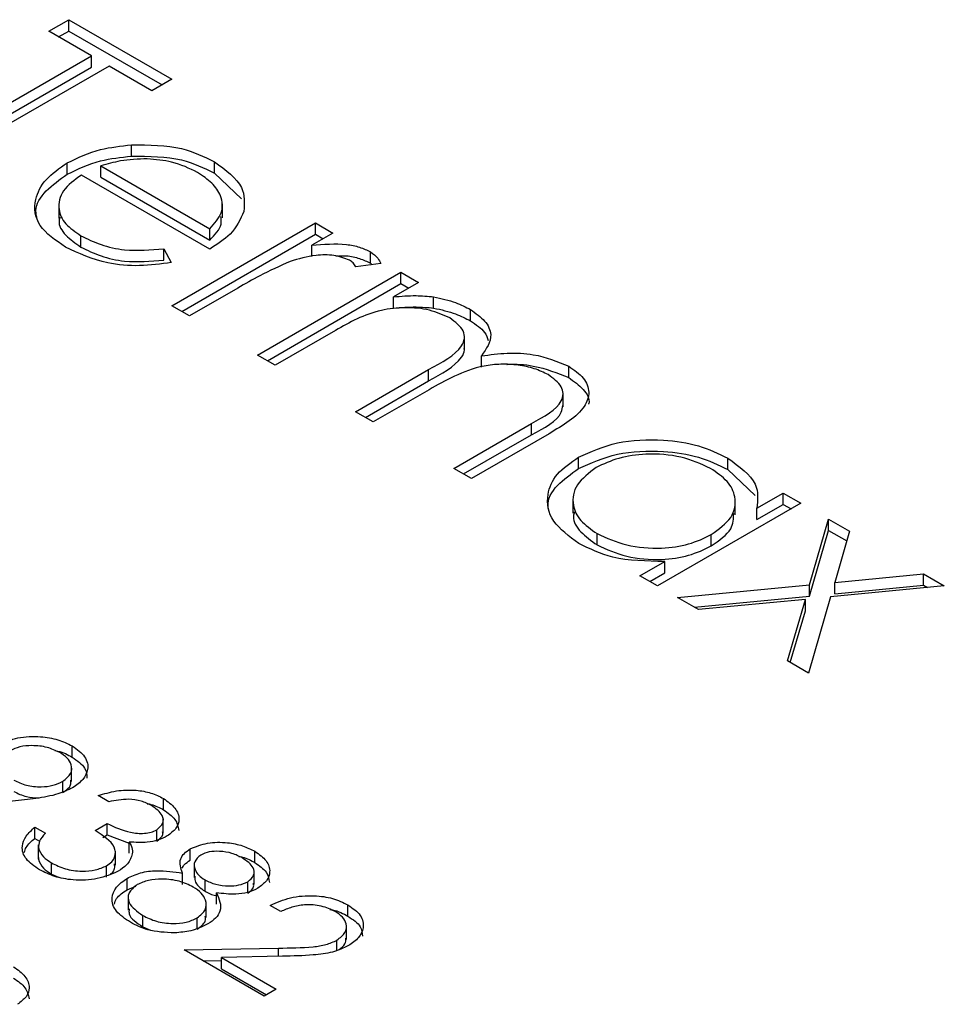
# Model space of a CAD drawing. Header units: inches. Extents: x 1802 to 2468, y -208 to -72.
# Tile 110 of 256: x 1861.871 to 1862.538, y -178.426 to -177.716. Entities that reach past the tile are written whole.
import ezdxf

# ---------------------------------------------------------------- set-up
doc = ezdxf.new("R2010")
doc.units = ezdxf.units.IN
doc.header["$LTSCALE"] = 0.5
doc.header["$MEASUREMENT"] = 0
doc.layers.add('SID-M-S', color=105, linetype='Continuous')

msp = doc.modelspace()

# ---------------------------------------------------------------- linework, layer by layer
at = {"layer": 'SID-M-S'}
for p, q in [((1861.89234, -177.72431), (1861.90684, -177.71593)), ((1861.90684, -177.71593), (1861.98118, -177.75885)), ((1861.90684, -177.7241), (1861.90684, -177.71593)), ((1861.92316, -177.7421), (1861.89234, -177.72431)), ((1861.89941, -177.72839), (1861.90684, -177.7241)), ((1861.90684, -177.7241), (1861.97411, -177.76293)), ((1861.79625, -177.81537), (1861.92316, -177.7421)), ((1861.92316, -177.75027), (1861.92316, -177.7421)), ((1861.93585, -177.74943), (1861.80894, -177.8227)), ((1861.96668, -177.76722), (1861.93585, -177.74943)), ((1861.80332, -177.81945), (1861.92316, -177.75027)), ((1861.98118, -177.75885), (1861.96668, -177.76722)), ((1861.95206, -177.81431), (1861.95206, -177.80615)), ((1861.90565, -177.82736), (1861.90565, -177.8192)), ((1862.01172, -177.82651), (1862.01172, -177.81835)), ((1862.00838, -177.88131), (1861.91591, -177.82793)), ((1861.92993, -177.82137), (1862.00838, -177.86666)), ((1861.92993, -177.82954), (1861.92993, -177.82137)), ((1862.01172, -177.82651), (1862.03125, -177.84513)), ((1861.92993, -177.82954), (1862.00838, -177.87482)), ((1861.89962, -177.84904), (1861.89962, -177.85925)), ((1862.01754, -177.85887), (1862.01754, -177.84867)), ((1861.98118, -177.92213), (1862.08453, -177.86247)), ((1862.08453, -177.86247), (1862.09722, -177.8698)), ((1862.08453, -177.87063), (1862.08453, -177.86247)), ((1861.98825, -177.92621), (1862.08453, -177.87063)), ((1862.00838, -177.87482), (1862.00838, -177.86666)), ((1862.09722, -177.8698), (1862.08201, -177.87858)), ((1862.08453, -177.87063), (1862.09015, -177.87388)), ((1861.91554, -177.87984), (1861.91554, -177.87168)), ((1861.97535, -177.88108), (1861.9807, -177.89101)), ((1861.97535, -177.88925), (1861.97535, -177.88108)), ((1862.08201, -177.88674), (1862.08201, -177.87858)), ((1862.12425, -177.89147), (1862.12425, -177.8833)), ((1862.13175, -177.89173), (1862.11379, -177.89405)), ((1862.12425, -177.89147), (1862.12549, -177.89254)), ((1862.04283, -177.95772), (1862.14617, -177.89806)), ((1862.14617, -177.89806), (1862.15886, -177.90538)), ((1862.14617, -177.90622), (1862.14617, -177.89806)), ((1862.0499, -177.9618), (1862.14617, -177.90622)), ((1862.15886, -177.90538), (1862.1409, -177.91575)), ((1862.14617, -177.90622), (1862.15179, -177.90947)), ((1862.0286, -177.90941), (1861.99387, -177.92946)), ((1862.1409, -177.92392), (1862.1409, -177.91575)), ((1862.16977, -177.9238), (1862.16977, -177.91564)), ((1861.99387, -177.92946), (1861.98118, -177.92213)), ((1862.19632, -177.93308), (1862.19632, -177.92491)), ((1862.099, -177.93994), (1862.05552, -177.96504)), ((1862.19195, -177.95403), (1862.19195, -177.94382)), ((1862.05552, -177.96504), (1862.04283, -177.95772)), ((1862.20425, -177.96647), (1862.20425, -177.95831)), ((1862.11354, -177.99854), (1862.16609, -177.9682)), ((1862.16609, -177.97637), (1862.16609, -177.9682)), ((1862.26711, -177.97395), (1862.26711, -177.96578)), ((1862.12061, -178.00262), (1862.16609, -177.97637)), ((1862.16643, -177.98266), (1862.12623, -178.00586)), ((1862.26304, -177.99508), (1862.26304, -177.98488)), ((1862.12623, -178.00586), (1862.11354, -177.99854)), ((1862.18425, -178.03936), (1862.24028, -178.00701)), ((1862.24028, -178.01517), (1862.24028, -178.00701)), ((1862.19132, -178.04344), (1862.24028, -178.01517)), ((1862.25292, -178.01437), (1862.19694, -178.04668)), ((1862.27428, -178.03951), (1862.27428, -178.03134)), ((1862.38176, -178.04013), (1862.38176, -178.03197)), ((1862.19694, -178.04668), (1862.18425, -178.03936)), ((1862.38176, -178.04013), (1862.40148, -178.05899)), ((1862.27017, -178.0615), (1862.27017, -178.07171)), ((1862.40264, -178.06819), (1862.42176, -178.05715)), ((1862.42176, -178.05715), (1862.43445, -178.06448)), ((1862.42176, -178.06532), (1862.42176, -178.05715)), ((1862.43445, -178.06448), (1862.33111, -178.12414)), ((1862.38709, -178.07296), (1862.38709, -178.06276)), ((1862.40264, -178.07636), (1862.42176, -178.06532)), ((1862.40264, -178.07636), (1862.40264, -178.06819)), ((1862.42176, -178.06532), (1862.42738, -178.06856)), ((1862.44072, -178.12334), (1862.4544, -178.07599)), ((1862.4544, -178.07599), (1862.4695, -178.08471)), ((1862.4544, -178.08416), (1862.4544, -178.07599)), ((1862.28754, -178.09459), (1862.28754, -178.08643)), ((1862.36986, -178.09528), (1862.36986, -178.08711)), ((1862.44072, -178.1315), (1862.4544, -178.08416)), ((1862.4544, -178.08416), (1862.46747, -178.0917)), ((1862.4695, -178.08471), (1862.45882, -178.12159)), ((1862.31842, -178.11681), (1862.33629, -178.10649)), ((1862.33629, -178.11466), (1862.33629, -178.10649)), ((1862.33111, -178.12414), (1862.31842, -178.11681)), ((1862.32549, -178.12089), (1862.33629, -178.11466)), ((1862.45882, -178.12159), (1862.5227, -178.11542)), ((1862.5227, -178.11542), (1862.5378, -178.12414)), ((1862.5227, -178.12359), (1862.5227, -178.11542)), ((1862.34561, -178.13251), (1862.44072, -178.12334)), ((1862.44072, -178.1315), (1862.44072, -178.12334)), ((1862.5378, -178.12414), (1862.45582, -178.13205)), ((1862.45882, -178.12975), (1862.45882, -178.12159)), ((1862.45882, -178.12975), (1862.5227, -178.12359)), ((1862.5227, -178.12359), (1862.52568, -178.12531)), ((1862.36071, -178.14123), (1862.34561, -178.13251)), ((1862.35773, -178.13951), (1862.44072, -178.1315)), ((1862.45582, -178.13205), (1862.43989, -178.18694)), ((1862.43766, -178.1338), (1862.36071, -178.14123)), ((1862.42479, -178.17822), (1862.43766, -178.1338)), ((1862.43766, -178.14197), (1862.43766, -178.1338)), ((1862.42682, -178.17939), (1862.43766, -178.14197)), ((1862.43989, -178.18694), (1862.42479, -178.17822)), ((1861.90934, -178.24759), (1861.90934, -178.23942)), ((1861.90885, -178.26512), (1861.90885, -178.25491)), ((1861.90245, -178.27313), (1861.90245, -178.26496)), ((1861.93563, -178.27972), (1861.92802, -178.27533)), ((1861.87487, -178.2784), (1861.81053, -178.28537)), ((1861.97503, -178.28551), (1861.97503, -178.27735)), ((1861.92584, -178.30045), (1861.93454, -178.29542)), ((1861.93454, -178.30359), (1861.93454, -178.29542)), ((1861.97483, -178.30241), (1861.97483, -178.2922)), ((1861.88233, -178.29793), (1861.88994, -178.30233)), ((1861.88233, -178.3061), (1861.88233, -178.29793)), ((1861.93144, -178.30538), (1861.93454, -178.30359)), ((1861.93454, -178.30359), (1861.9504, -178.30955)), ((1861.97019, -178.30813), (1861.97019, -178.29997)), ((1861.88233, -178.3061), (1861.88574, -178.30807)), ((1861.88477, -178.31079), (1861.88477, -178.321)), ((1861.9504, -178.3169), (1861.9504, -178.30874)), ((1861.88486, -178.3211), (1861.88486, -178.31294)), ((1861.94044, -178.32555), (1861.94044, -178.31535)), ((1861.99436, -178.32181), (1861.99436, -178.31364)), ((1862.041, -178.3236), (1862.041, -178.31543)), ((1861.88506, -178.32), (1861.88486, -178.3211)), ((1861.89445, -178.33194), (1861.89445, -178.32377)), ((1861.99721, -178.32424), (1861.99721, -178.33444)), ((1861.89445, -178.33194), (1861.89928, -178.334)), ((1861.934, -178.33405), (1861.934, -178.32588)), ((1861.98877, -178.33934), (1861.98877, -178.33118)), ((1862.04035, -178.33947), (1862.04035, -178.32926)), ((1861.94877, -178.3431), (1861.94877, -178.33494)), ((1862.00498, -178.34425), (1862.00498, -178.33609)), ((1862.03575, -178.34564), (1862.03575, -178.33748)), ((1861.94877, -178.3431), (1861.95507, -178.34058)), ((1862.01328, -178.35349), (1862.01328, -178.34533)), ((1861.94957, -178.34773), (1861.94957, -178.35794)), ((1862.00576, -178.36318), (1862.00576, -178.35297)), ((1862.05965, -178.35885), (1862.05203, -178.35445)), ((1862.10799, -178.36227), (1862.10799, -178.3541)), ((1861.96008, -178.36982), (1861.96008, -178.36166)), ((1861.99936, -178.37168), (1861.99936, -178.36351)), ((1861.96008, -178.36982), (1861.96581, -178.37226)), ((1862.1069, -178.37901), (1862.1069, -178.36881)), ((1862.1001, -178.38676), (1862.1001, -178.37946)), ((1861.99003, -178.38648), (1862.05805, -178.38521)), ((1862.04768, -178.41977), (1861.99003, -178.38648)), ((1862.05805, -178.39118), (1862.05805, -178.38521)), ((1862.00372, -178.39439), (1862.0169, -178.39414)), ((1862.06079, -178.39112), (1862.0169, -178.39195)), ((1862.0169, -178.39195), (1862.05638, -178.41474)), ((1862.0169, -178.40011), (1862.0169, -178.39195)), ((1862.0169, -178.40011), (1862.04931, -178.41883)), ((1862.05638, -178.41474), (1862.04768, -178.41977))]:
    msp.add_line(p, q, dxfattribs=at)
for points, knots in [([(1861.90565, -177.8192), (1861.9133, -177.81551), (1861.92697, -177.80891), (1861.94439, -177.80699), (1861.95206, -177.80615)], [0, 0, 0, 0, 0.559427, 1, 1, 1, 1]), ([(1861.95206, -177.80615), (1861.96465, -177.8062), (1861.98719, -177.80631), (1862.00421, -177.81466), (1862.01172, -177.81835)], [0, 0, 0, 0, 0.558577, 1, 1, 1, 1]), ([(1861.90444, -177.87992), (1861.89728, -177.87497), (1861.88299, -177.8651), (1861.88118, -177.84663), (1861.889, -177.83076), (1861.9001, -177.82305), (1861.90565, -177.8192)], [0, 0, 0, 0, 0.279885, 0.558859, 0.779462, 1, 1, 1, 1]), ([(1861.90565, -177.82736), (1861.9133, -177.82367), (1861.92697, -177.81708), (1861.94439, -177.81516), (1861.95206, -177.81431)], [0, 0, 0, 0, 0.559427, 1, 1, 1, 1]), ([(1861.96336, -177.81627), (1861.95679, -177.8165), (1861.94502, -177.81692), (1861.93455, -177.82001), (1861.92993, -177.82137)], [0, 0, 0, 0, 0.558795, 1, 1, 1, 1]), ([(1861.95206, -177.81431), (1861.96465, -177.81437), (1861.98719, -177.81447), (1862.00421, -177.82282), (1862.01172, -177.82651)], [0, 0, 0, 0, 0.558577, 1, 1, 1, 1]), ([(1861.99968, -177.82605), (1861.99372, -177.82316), (1861.98307, -177.81799), (1861.96939, -177.8168), (1861.96336, -177.81627)], [0, 0, 0, 0, 0.559458, 1, 1, 1, 1]), ([(1862.01172, -177.81835), (1862.01984, -177.82426), (1862.03438, -177.83485), (1862.03342, -177.84822), (1862.033, -177.85411)], [0, 0, 0, 0, 0.558919, 1, 1, 1, 1]), ([(1861.88413, -177.85985), (1861.8836, -177.85779), (1861.88182, -177.85079), (1861.88946, -177.83889), (1861.90026, -177.8312), (1861.90565, -177.82736)], [0, 0, 0, 0, 0.172739, 0.586431, 1, 1, 1, 1]), ([(1861.91591, -177.82793), (1861.91096, -177.83154), (1861.90107, -177.83875), (1861.89841, -177.85183), (1861.90341, -177.86343), (1861.9115, -177.86893), (1861.91554, -177.87168)], [0, 0, 0, 0, 0.279963, 0.559359, 0.779526, 1, 1, 1, 1]), ([(1862.00838, -177.86666), (1862.01172, -177.86293), (1862.01839, -177.85551), (1862.01737, -177.84356), (1862.01072, -177.83351), (1862.00336, -177.82853), (1861.99968, -177.82605)], [0, 0, 0, 0, 0.2801382, 0.5591944, 0.7795977, 1, 1, 1, 1]), ([(1862.033, -177.85411), (1862.03046, -177.85983), (1862.02592, -177.87005), (1862.01375, -177.87786), (1862.00838, -177.88131)], [0, 0, 0, 0, 0.558897, 1, 1, 1, 1]), ([(1861.90045, -177.8583), (1861.90019, -177.85916), (1861.89887, -177.86354), (1861.90382, -177.87163), (1861.91163, -177.8771), (1861.91554, -177.87984)], [0, 0, 0, 0, 0.109006, 0.554192, 1, 1, 1, 1]), ([(1862.00838, -177.87482), (1862.0121, -177.87111), (1862.01747, -177.86575), (1862.0166, -177.85972), (1862.01633, -177.85787)], [0, 0, 0, 0, 0.6922642, 1, 1, 1, 1]), ([(1861.91554, -177.87168), (1861.92017, -177.87394), (1861.92944, -177.87845), (1861.95011, -177.88327), (1861.96578, -177.88191), (1861.97535, -177.88108)], [0, 0, 0, 0, 0.280534, 0.560966, 1, 1, 1, 1]), ([(1862.08201, -177.87858), (1862.09041, -177.87783), (1862.10213, -177.87678), (1862.11662, -177.87963), (1862.1217, -177.88208), (1862.12425, -177.8833)], [0, 0, 0, 0, 0.558788, 0.779481, 1, 1, 1, 1]), ([(1861.9807, -177.89101), (1861.97314, -177.89204), (1861.95803, -177.89411), (1861.92977, -177.89166), (1861.91403, -177.88437), (1861.90444, -177.87992)], [0, 0, 0, 0, 0.280919, 0.561407, 1, 1, 1, 1]), ([(1861.91554, -177.87984), (1861.92017, -177.8821), (1861.92944, -177.88662), (1861.95011, -177.89144), (1861.96578, -177.89008), (1861.97535, -177.88925)], [0, 0, 0, 0, 0.280534, 0.560966, 1, 1, 1, 1]), ([(1862.12425, -177.8833), (1862.12618, -177.88472), (1862.12963, -177.88726), (1862.1311, -177.89036), (1862.13175, -177.89173)], [0, 0, 0, 0, 0.559243, 1, 1, 1, 1]), ([(1862.06634, -177.89024), (1862.05891, -177.89356), (1862.04564, -177.8995), (1862.03381, -177.90638), (1862.0286, -177.90941)], [0, 0, 0, 0, 0.559636, 1, 1, 1, 1]), ([(1862.10915, -177.88924), (1862.10551, -177.88789), (1862.0982, -177.88518), (1862.08218, -177.88554), (1862.07235, -177.88846), (1862.06634, -177.89024)], [0, 0, 0, 0, 0.278336, 0.558768, 1, 1, 1, 1]), ([(1862.09929, -177.88635), (1862.10187, -177.88618), (1862.10777, -177.88579), (1862.11661, -177.88786), (1862.1217, -177.89027), (1862.12425, -177.89147)], [0, 0, 0, 0, 0.280882, 0.640583, 1, 1, 1, 1]), ([(1862.11379, -177.89405), (1862.11317, -177.89307), (1862.11206, -177.89132), (1862.11004, -177.88988), (1862.10915, -177.88924)], [0, 0, 0, 0, 0.560396, 1, 1, 1, 1]), ([(1862.1409, -177.91575), (1862.1463, -177.91528), (1862.15593, -177.91445), (1862.16554, -177.91527), (1862.16977, -177.91564)], [0, 0, 0, 0, 0.560148, 1, 1, 1, 1]), ([(1862.16977, -177.91564), (1862.17526, -177.91687), (1862.18508, -177.91907), (1862.19288, -177.92312), (1862.19632, -177.92491)], [0, 0, 0, 0, 0.5597433, 1, 1, 1, 1]), ([(1862.18141, -177.93096), (1862.17672, -177.92886), (1862.16733, -177.92466), (1862.14932, -177.92294), (1862.12366, -177.92597), (1862.10917, -177.93418), (1862.099, -177.93994)], [0, 0, 0, 0, 0.186544, 0.37335, 0.56013, 1, 1, 1, 1]), ([(1862.1409, -177.92392), (1862.1463, -177.92345), (1862.15593, -177.92261), (1862.16554, -177.92344), (1862.16977, -177.9238)], [0, 0, 0, 0, 0.560148, 1, 1, 1, 1]), ([(1862.16977, -177.9238), (1862.17526, -177.92503), (1862.18508, -177.92724), (1862.19288, -177.93129), (1862.19632, -177.93308)], [0, 0, 0, 0, 0.5597433, 1, 1, 1, 1]), ([(1862.19632, -177.92491), (1862.20002, -177.92754), (1862.20743, -177.93279), (1862.21336, -177.94496), (1862.2077, -177.95325), (1862.20425, -177.95831)], [0, 0, 0, 0, 0.280809, 0.561507, 1, 1, 1, 1]), ([(1862.16609, -177.9682), (1862.17576, -177.96306), (1862.18785, -177.95664), (1862.19244, -177.94582), (1862.19124, -177.93836), (1862.18534, -177.93392), (1862.18141, -177.93096)], [0, 0, 0, 0, 0.500537, 0.625897, 0.751368, 1, 1, 1, 1]), ([(1862.19632, -177.93308), (1862.20027, -177.93568), (1862.20656, -177.93983), (1862.2084, -177.94518), (1862.20909, -177.94717)], [0, 0, 0, 0, 0.627218, 1, 1, 1, 1]), ([(1862.16609, -177.97637), (1862.17542, -177.97125), (1862.18708, -177.96484), (1862.19225, -177.95546), (1862.19181, -177.95333), (1862.19174, -177.95302)], [0, 0, 0, 0, 0.773283, 0.966951, 1, 1, 1, 1]), ([(1862.20425, -177.95831), (1862.21038, -177.95748), (1862.22263, -177.95582), (1862.24567, -177.95686), (1862.25899, -177.9624), (1862.26711, -177.96578)], [0, 0, 0, 0, 0.281263, 0.562094, 1, 1, 1, 1]), ([(1862.25221, -177.97183), (1862.24904, -177.97027), (1862.24271, -177.96713), (1862.23076, -177.96471), (1862.21829, -177.96402), (1862.20177, -177.9658), (1862.18421, -177.9727), (1862.17237, -177.97933), (1862.16643, -177.98266)], [0, 0, 0, 0, 0.124988, 0.250005, 0.3751, 0.5002, 0.749432, 1, 1, 1, 1]), ([(1862.22253, -177.96458), (1862.22262, -177.96457), (1862.22889, -177.96391), (1862.24575, -177.96528), (1862.25902, -177.97066), (1862.26711, -177.97395)], [0, 0, 0, 0, 0.005967, 0.394363, 1, 1, 1, 1]), ([(1862.26711, -177.96578), (1862.27101, -177.96848), (1862.2788, -177.97388), (1862.28278, -177.98446), (1862.27762, -177.99973), (1862.26311, -178.00833), (1862.25292, -178.01437)], [0, 0, 0, 0, 0.1868853, 0.373579, 0.5602676, 1, 1, 1, 1]), ([(1862.24028, -178.00701), (1862.24938, -178.00209), (1862.26076, -177.99595), (1862.26349, -177.98559), (1862.26168, -177.97866), (1862.25599, -177.97456), (1862.25221, -177.97183)], [0, 0, 0, 0, 0.4994454, 0.6249333, 0.750561, 1, 1, 1, 1]), ([(1862.26711, -177.97395), (1862.27086, -177.97663), (1862.27835, -177.98201), (1862.2826, -177.98938), (1862.28141, -177.99298), (1862.28135, -177.99315)], [0, 0, 0, 0, 0.4874743, 0.974449, 1, 1, 1, 1]), ([(1862.24028, -178.01517), (1862.24965, -178.01027), (1862.26123, -178.0042), (1862.26268, -177.99569), (1862.26296, -177.99406)], [0, 0, 0, 0, 0.808786, 1, 1, 1, 1]), ([(1862.27428, -178.03134), (1862.28318, -178.02734), (1862.301, -178.01932), (1862.3332, -178.01802), (1862.36149, -178.02211), (1862.375, -178.02868), (1862.38176, -178.03197)], [0, 0, 0, 0, 0.279413, 0.559191, 0.779548, 1, 1, 1, 1]), ([(1862.27428, -178.03951), (1862.28318, -178.0355), (1862.301, -178.02749), (1862.3332, -178.02618), (1862.36149, -178.03027), (1862.375, -178.03684), (1862.38176, -178.04013)], [0, 0, 0, 0, 0.279413, 0.559191, 0.779548, 1, 1, 1, 1]), ([(1862.27439, -178.09349), (1862.26738, -178.08837), (1862.25335, -178.07812), (1862.25038, -178.05954), (1862.25716, -178.04309), (1862.26857, -178.03526), (1862.27428, -178.03134)], [0, 0, 0, 0, 0.279573, 0.559333, 0.779589, 1, 1, 1, 1]), ([(1862.36924, -178.03939), (1862.36247, -178.0363), (1862.34895, -178.03012), (1862.32441, -178.02839), (1862.30263, -178.03142), (1862.2921, -178.03631), (1862.28683, -178.03875)], [0, 0, 0, 0, 0.279767, 0.559291, 0.779719, 1, 1, 1, 1]), ([(1862.38176, -178.03197), (1862.39003, -178.03796), (1862.40483, -178.04868), (1862.40331, -178.06222), (1862.40264, -178.06819)], [0, 0, 0, 0, 0.559062, 1, 1, 1, 1]), ([(1862.25307, -178.07035), (1862.25271, -178.06905), (1862.25097, -178.06275), (1862.2577, -178.05121), (1862.26875, -178.04341), (1862.27428, -178.03951)], [0, 0, 0, 0, 0.115097, 0.557393, 1, 1, 1, 1]), ([(1862.28683, -178.03875), (1862.28165, -178.04273), (1862.27129, -178.05069), (1862.26894, -178.06489), (1862.27466, -178.07738), (1862.28324, -178.08341), (1862.28754, -178.08643)], [0, 0, 0, 0, 0.279429, 0.559146, 0.77957, 1, 1, 1, 1]), ([(1862.36986, -178.08711), (1862.37531, -178.08318), (1862.38621, -178.07533), (1862.38827, -178.06095), (1862.38252, -178.04837), (1862.37367, -178.04239), (1862.36924, -178.03939)], [0, 0, 0, 0, 0.27966, 0.55921, 0.779487, 1, 1, 1, 1]), ([(1862.27114, -178.07075), (1862.27085, -178.07184), (1862.26951, -178.07675), (1862.27507, -178.08558), (1862.28338, -178.09159), (1862.28754, -178.09459)], [0, 0, 0, 0, 0.123713, 0.561851, 1, 1, 1, 1]), ([(1862.36986, -178.09528), (1862.37559, -178.09136), (1862.38559, -178.08452), (1862.3859, -178.07566), (1862.38604, -178.07187)], [0, 0, 0, 0, 0.572033, 1, 1, 1, 1]), ([(1862.28754, -178.08643), (1862.29433, -178.0895), (1862.3079, -178.09565), (1862.33239, -178.09782), (1862.35428, -178.09467), (1862.36467, -178.08963), (1862.36986, -178.08711)], [0, 0, 0, 0, 0.279822, 0.559387, 0.779603, 1, 1, 1, 1]), ([(1862.33629, -178.10649), (1862.32324, -178.1063), (1862.29987, -178.10595), (1862.28219, -178.09731), (1862.27439, -178.09349)], [0, 0, 0, 0, 0.558763, 1, 1, 1, 1]), ([(1862.28754, -178.09459), (1862.29433, -178.09767), (1862.3079, -178.10382), (1862.33239, -178.10598), (1862.35428, -178.10283), (1862.36467, -178.0978), (1862.36986, -178.09528)], [0, 0, 0, 0, 0.279822, 0.559387, 0.779603, 1, 1, 1, 1]), ([(1861.85634, -178.23883), (1861.86072, -178.23684), (1861.86948, -178.23285), (1861.88549, -178.23226), (1861.89928, -178.2346), (1861.90599, -178.23781), (1861.90934, -178.23942)], [0, 0, 0, 0, 0.279538, 0.558851, 0.779452, 1, 1, 1, 1]), ([(1861.90024, -178.24422), (1861.89734, -178.24284), (1861.89154, -178.24008), (1861.88104, -178.23896), (1861.8713, -178.23977), (1861.86668, -178.24191), (1861.86438, -178.24298)], [0, 0, 0, 0, 0.280092, 0.560011, 0.780131, 1, 1, 1, 1]), ([(1861.90934, -178.23942), (1861.91274, -178.24191), (1861.91954, -178.24688), (1861.92137, -178.25593), (1861.91772, -178.26388), (1861.91228, -178.26773), (1861.90956, -178.26965)], [0, 0, 0, 0, 0.27973, 0.559163, 0.779612, 1, 1, 1, 1]), ([(1861.8968, -178.24285), (1861.89749, -178.24296), (1861.90235, -178.24376), (1861.90611, -178.24582), (1861.90934, -178.24759)], [0, 0, 0, 0, 0.141973, 1, 1, 1, 1]), ([(1861.90245, -178.26496), (1861.90471, -178.26321), (1861.90922, -178.25969), (1861.90906, -178.25341), (1861.90605, -178.24808), (1861.90218, -178.24551), (1861.90024, -178.24422)], [0, 0, 0, 0, 0.278722, 0.558569, 0.779171, 1, 1, 1, 1]), ([(1861.90934, -178.24759), (1861.9129, -178.25007), (1861.91929, -178.25452), (1861.91971, -178.26024), (1861.9199, -178.26277)], [0, 0, 0, 0, 0.558038, 1, 1, 1, 1]), ([(1861.8673, -178.26414), (1861.87013, -178.26553), (1861.87578, -178.2683), (1861.88625, -178.26931), (1861.89572, -178.26817), (1861.90021, -178.26603), (1861.90245, -178.26496)], [0, 0, 0, 0, 0.280319, 0.55953, 0.779753, 1, 1, 1, 1]), ([(1861.90245, -178.27313), (1861.90488, -178.27139), (1861.90866, -178.26868), (1861.90837, -178.26529), (1861.90826, -178.26409)], [0, 0, 0, 0, 0.644262, 1, 1, 1, 1]), ([(1861.8673, -178.27231), (1861.87012, -178.27375), (1861.87537, -178.27643), (1861.88233, -178.27678), (1861.88554, -178.27695)], [0, 0, 0, 0, 0.537306, 1, 1, 1, 1]), ([(1861.90956, -178.26965), (1861.90617, -178.27125), (1861.90059, -178.27388), (1861.89127, -178.27606), (1861.88316, -178.27743), (1861.87763, -178.27807), (1861.87487, -178.2784)], [0, 0, 0, 0, 0.339295, 0.559425, 0.779695, 1, 1, 1, 1]), ([(1861.92802, -178.27533), (1861.93226, -178.27401), (1861.94073, -178.27137), (1861.95442, -178.27095), (1861.96641, -178.27309), (1861.97216, -178.27593), (1861.97503, -178.27735)], [0, 0, 0, 0, 0.280288, 0.55968, 0.779747, 1, 1, 1, 1]), ([(1861.96643, -178.28243), (1861.96405, -178.28126), (1861.95929, -178.27892), (1861.94804, -178.27732), (1861.94034, -178.27881), (1861.93563, -178.27972)], [0, 0, 0, 0, 0.280636, 0.560364, 1, 1, 1, 1]), ([(1861.96334, -178.28114), (1861.96424, -178.28129), (1861.96877, -178.28204), (1861.97225, -178.28397), (1861.97503, -178.28551)], [0, 0, 0, 0, 0.199798, 1, 1, 1, 1]), ([(1861.97019, -178.29997), (1861.97198, -178.29844), (1861.97558, -178.29536), (1861.97458, -178.28844), (1861.96952, -178.28471), (1861.96643, -178.28243)], [0, 0, 0, 0, 0.278859, 0.5600742, 1, 1, 1, 1]), ([(1861.97503, -178.27735), (1861.9781, -178.27954), (1861.98423, -178.28393), (1861.987, -178.29183), (1861.98482, -178.29911), (1861.98012, -178.30263), (1861.97777, -178.30438)], [0, 0, 0, 0, 0.280085, 0.5598683, 0.7800992, 1, 1, 1, 1]), ([(1861.97503, -178.28551), (1861.97819, -178.28771), (1861.98442, -178.29204), (1861.98555, -178.29762), (1861.9861, -178.30038)], [0, 0, 0, 0, 0.50696, 1, 1, 1, 1]), ([(1861.93454, -178.29542), (1861.93978, -178.29793), (1861.94764, -178.3017), (1861.95964, -178.30288), (1861.96627, -178.30183), (1861.96888, -178.30059), (1861.97019, -178.29997)], [0, 0, 0, 0, 0.499418, 0.749016, 0.874544, 1, 1, 1, 1]), ([(1861.88561, -178.32872), (1861.88206, -178.32627), (1861.87496, -178.32139), (1861.87229, -178.31233), (1861.87553, -178.3043), (1861.88006, -178.30006), (1861.88233, -178.29793)], [0, 0, 0, 0, 0.279886, 0.558979, 0.779263, 1, 1, 1, 1]), ([(1861.88994, -178.30233), (1861.88825, -178.3042), (1861.88524, -178.30754), (1861.88498, -178.31129), (1861.88486, -178.31294)], [0, 0, 0, 0, 0.560694, 1, 1, 1, 1]), ([(1861.934, -178.32588), (1861.93536, -178.32496), (1861.93807, -178.3231), (1861.94078, -178.31849), (1861.94019, -178.30971), (1861.93158, -178.30415), (1861.92584, -178.30045)], [0, 0, 0, 0, 0.125587, 0.251191, 0.500605, 1, 1, 1, 1]), ([(1861.97019, -178.30813), (1861.97222, -178.30661), (1861.97499, -178.30454), (1861.9745, -178.30206), (1861.97437, -178.3014)], [0, 0, 0, 0, 0.735871, 1, 1, 1, 1]), ([(1861.87475, -178.31624), (1861.87513, -178.31502), (1861.87627, -178.31134), (1861.8799, -178.3082), (1861.88233, -178.3061)], [0, 0, 0, 0, 0.331479, 1, 1, 1, 1]), ([(1861.97777, -178.30438), (1861.97567, -178.30543), (1861.97148, -178.30754), (1861.96191, -178.30953), (1861.95476, -178.30904), (1861.9504, -178.30874)], [0, 0, 0, 0, 0.280508, 0.560792, 1, 1, 1, 1]), ([(1861.9504, -178.30874), (1861.95135, -178.31047), (1861.95304, -178.31358), (1861.95257, -178.3168), (1861.95236, -178.31823)], [0, 0, 0, 0, 0.5597945, 1, 1, 1, 1]), ([(1861.99436, -178.31364), (1861.99836, -178.31203), (1862.00637, -178.3088), (1862.02042, -178.30877), (1862.03229, -178.31115), (1862.0381, -178.314), (1862.041, -178.31543)], [0, 0, 0, 0, 0.278806, 0.558457, 0.77916, 1, 1, 1, 1]), ([(1861.88486, -178.31294), (1861.88577, -178.31523), (1861.88741, -178.31932), (1861.89229, -178.32241), (1861.89445, -178.32377)], [0, 0, 0, 0, 0.558748, 1, 1, 1, 1]), ([(1861.98877, -178.33118), (1861.98754, -178.32768), (1861.98583, -178.3228), (1861.98974, -178.31681), (1861.99282, -178.3147), (1861.99436, -178.31364)], [0, 0, 0, 0, 0.557752, 0.778932, 1, 1, 1, 1]), ([(1862.03187, -178.32021), (1862.02949, -178.31901), (1862.02474, -178.31661), (1862.01615, -178.31527), (1862.00782, -178.31549), (1862.00384, -178.31724), (1862.00186, -178.31811)], [0, 0, 0, 0, 0.280651, 0.560566, 0.78062, 1, 1, 1, 1]), ([(1862.041, -178.31543), (1862.04401, -178.3176), (1862.05003, -178.32193), (1862.05237, -178.32975), (1862.05007, -178.33688), (1862.0454, -178.34032), (1862.04308, -178.34204)], [0, 0, 0, 0, 0.279929, 0.559623, 0.779946, 1, 1, 1, 1]), ([(1861.88486, -178.3211), (1861.88577, -178.32339), (1861.88741, -178.32749), (1861.89229, -178.33057), (1861.89445, -178.33194)], [0, 0, 0, 0, 0.558748, 1, 1, 1, 1]), ([(1861.89445, -178.32377), (1861.89759, -178.32536), (1861.90385, -178.32852), (1861.91537, -178.33008), (1861.92623, -178.32938), (1861.93141, -178.32705), (1861.934, -178.32588)], [0, 0, 0, 0, 0.280599, 0.560151, 0.780303, 1, 1, 1, 1]), ([(1861.93698, -178.33173), (1861.93724, -178.33154), (1861.93877, -178.3304), (1861.94026, -178.32789), (1861.93986, -178.32562), (1861.93968, -178.32455)], [0, 0, 0, 0, 0.095862, 0.573701, 1, 1, 1, 1]), ([(1861.95236, -178.31823), (1861.95139, -178.32067), (1861.94965, -178.32502), (1861.94458, -178.32838), (1861.94235, -178.32985)], [0, 0, 0, 0, 0.559419, 1, 1, 1, 1]), ([(1861.98835, -178.32771), (1861.98885, -178.32682), (1861.99007, -178.32461), (1861.99276, -178.32285), (1861.99436, -178.32181)], [0, 0, 0, 0, 0.403371, 1, 1, 1, 1]), ([(1862.00186, -178.31811), (1862.00008, -178.31968), (1861.99652, -178.32284), (1861.99729, -178.32821), (1862, -178.33275), (1862.00332, -178.33497), (1862.00498, -178.33609)], [0, 0, 0, 0, 0.277721, 0.558224, 0.779072, 1, 1, 1, 1]), ([(1862.02941, -178.31914), (1862.03026, -178.3193), (1862.03472, -178.32014), (1862.03819, -178.32205), (1862.041, -178.3236)], [0, 0, 0, 0, 0.190359, 1, 1, 1, 1]), ([(1862.03575, -178.33748), (1862.03747, -178.33596), (1862.04094, -178.33291), (1862.04032, -178.32604), (1862.03508, -178.32242), (1862.03187, -178.32021)], [0, 0, 0, 0, 0.278971, 0.559919, 1, 1, 1, 1]), ([(1862.041, -178.3236), (1862.04411, -178.32576), (1862.05011, -178.32994), (1862.05098, -178.33533), (1862.05139, -178.33793)], [0, 0, 0, 0, 0.518201, 1, 1, 1, 1]), ([(1861.94235, -178.32985), (1861.93757, -178.33191), (1861.92802, -178.33601), (1861.91091, -178.3367), (1861.89623, -178.33397), (1861.88915, -178.33047), (1861.88561, -178.32872)], [0, 0, 0, 0, 0.279304, 0.5588383, 0.779277, 1, 1, 1, 1]), ([(1861.94877, -178.33494), (1861.95189, -178.33346), (1861.95811, -178.33051), (1861.97261, -178.32872), (1861.98264, -178.33025), (1861.98877, -178.33118)], [0, 0, 0, 0, 0.279987, 0.559901, 1, 1, 1, 1]), ([(1861.95129, -178.36663), (1861.94744, -178.36411), (1861.93976, -178.35909), (1861.93708, -178.3496), (1861.94028, -178.3411), (1861.94594, -178.33699), (1861.94877, -178.33494)], [0, 0, 0, 0, 0.280545, 0.559269, 0.779816, 1, 1, 1, 1]), ([(1861.99647, -178.34122), (1861.99323, -178.33964), (1861.98676, -178.33649), (1861.97499, -178.33518), (1861.96401, -178.33593), (1861.95875, -178.3383), (1861.95613, -178.33948)], [0, 0, 0, 0, 0.280283, 0.560138, 0.780298, 1, 1, 1, 1]), ([(1861.99765, -178.33342), (1861.99758, -178.33452), (1861.99741, -178.33708), (1862.00008, -178.34093), (1862.00335, -178.34314), (1862.00498, -178.34425)], [0, 0, 0, 0, 0.27321, 0.636539, 1, 1, 1, 1]), ([(1862.00498, -178.33609), (1862.00747, -178.33725), (1862.01245, -178.33957), (1862.02134, -178.34073), (1862.02965, -178.34005), (1862.03372, -178.33833), (1862.03575, -178.33748)], [0, 0, 0, 0, 0.280237, 0.560145, 0.780435, 1, 1, 1, 1]), ([(1862.03575, -178.34564), (1862.03768, -178.34413), (1862.04048, -178.34192), (1862.04, -178.33928), (1862.03985, -178.33846)], [0, 0, 0, 0, 0.687732, 1, 1, 1, 1]), ([(1861.93957, -178.35354), (1861.93998, -178.35217), (1861.94117, -178.34822), (1861.94577, -178.34512), (1861.94877, -178.3431)], [0, 0, 0, 0, 0.346375, 1, 1, 1, 1]), ([(1861.95613, -178.33948), (1861.95378, -178.34139), (1861.94907, -178.34522), (1861.94944, -178.35406), (1861.95604, -178.35878), (1861.96008, -178.36166)], [0, 0, 0, 0, 0.279833, 0.560198, 1, 1, 1, 1]), ([(1861.99936, -178.36351), (1862.00168, -178.3616), (1862.00633, -178.35776), (1862.0059, -178.35105), (1862.00269, -178.34536), (1861.99854, -178.3426), (1861.99647, -178.34122)], [0, 0, 0, 0, 0.278303, 0.558509, 0.779146, 1, 1, 1, 1]), ([(1862.00498, -178.34425), (1862.00736, -178.34558), (1862.00986, -178.34699), (1862.01312, -178.34741), (1862.01328, -178.34743)], [0, 0, 0, 0, 0.95106, 1, 1, 1, 1]), ([(1862.01328, -178.34533), (1862.01517, -178.34979), (1862.01781, -178.35601), (1862.01313, -178.36379), (1862.00913, -178.36647), (1862.00712, -178.36782)], [0, 0, 0, 0, 0.558271, 0.779089, 1, 1, 1, 1]), ([(1862.04308, -178.34204), (1862.04077, -178.34315), (1862.03616, -178.34538), (1862.02544, -178.34691), (1862.01789, -178.34593), (1862.01328, -178.34533)], [0, 0, 0, 0, 0.280159, 0.560243, 1, 1, 1, 1]), ([(1862.05203, -178.35445), (1862.05665, -178.35236), (1862.06588, -178.34817), (1862.08255, -178.34691), (1862.09742, -178.34896), (1862.10446, -178.35239), (1862.10799, -178.3541)], [0, 0, 0, 0, 0.280029, 0.559515, 0.779668, 1, 1, 1, 1]), ([(1861.95032, -178.35691), (1861.95019, -178.35815), (1861.94968, -178.36307), (1861.95562, -178.36693), (1861.96008, -178.36982)], [0, 0, 0, 0, 0.252027, 1, 1, 1, 1]), ([(1862.0989, -178.3589), (1862.0957, -178.3574), (1862.08932, -178.3544), (1862.07748, -178.35367), (1862.06731, -178.35547), (1862.0622, -178.35772), (1862.05965, -178.35885)], [0, 0, 0, 0, 0.279699, 0.558847, 0.779176, 1, 1, 1, 1]), ([(1862.09491, -178.35737), (1862.09558, -178.35746), (1862.1007, -178.35816), (1862.1046, -178.36036), (1862.10799, -178.36227)], [0, 0, 0, 0, 0.131317, 1, 1, 1, 1]), ([(1862.1001, -178.37946), (1862.10237, -178.37774), (1862.10691, -178.37429), (1862.10728, -178.3681), (1862.10462, -178.36275), (1862.1008, -178.36018), (1862.0989, -178.3589)], [0, 0, 0, 0, 0.279126, 0.558978, 0.77935, 1, 1, 1, 1]), ([(1862.10799, -178.3541), (1862.11142, -178.35649), (1862.11827, -178.36126), (1862.11976, -178.3701), (1862.11647, -178.37788), (1862.11109, -178.3816), (1862.1084, -178.38346)], [0, 0, 0, 0, 0.2798903, 0.5592237, 0.7795824, 1, 1, 1, 1]), ([(1861.98312, -178.37426), (1861.97636, -178.37394), (1861.96422, -178.37337), (1861.95525, -178.3687), (1861.95129, -178.36663)], [0, 0, 0, 0, 0.557758, 1, 1, 1, 1]), ([(1861.96008, -178.36166), (1861.9632, -178.36323), (1861.96943, -178.36637), (1861.98093, -178.36786), (1861.99167, -178.367), (1861.9968, -178.36467), (1861.99936, -178.36351)], [0, 0, 0, 0, 0.280602, 0.559962, 0.78018, 1, 1, 1, 1]), ([(1861.99936, -178.37168), (1862.00187, -178.36978), (1862.0057, -178.36689), (1862.00531, -178.36336), (1862.00517, -178.36215)], [0, 0, 0, 0, 0.658566, 1, 1, 1, 1]), ([(1862.10799, -178.36227), (1862.11158, -178.36464), (1862.11789, -178.36882), (1862.11823, -178.3743), (1862.11837, -178.37666)], [0, 0, 0, 0, 0.5694144, 1, 1, 1, 1]), ([(1862.00712, -178.36782), (1862.00317, -178.36971), (1861.99611, -178.37308), (1861.98709, -178.3739), (1861.98312, -178.37426)], [0, 0, 0, 0, 0.559346, 1, 1, 1, 1]), ([(1862.05805, -178.38521), (1862.06631, -178.38514), (1862.07781, -178.38504), (1862.09249, -178.38306), (1862.09757, -178.38066), (1862.1001, -178.37946)], [0, 0, 0, 0, 0.560717, 0.780532, 1, 1, 1, 1]), ([(1862.10168, -178.38613), (1862.10337, -178.38488), (1862.10664, -178.38248), (1862.10647, -178.37943), (1862.10639, -178.37797)], [0, 0, 0, 0, 0.519361, 1, 1, 1, 1]), ([(1862.1084, -178.38346), (1862.10469, -178.3852), (1862.09726, -178.3887), (1862.0803, -178.39065), (1862.06819, -178.39095), (1862.06079, -178.39112)], [0, 0, 0, 0, 0.279288, 0.559154, 1, 1, 1, 1]), ([(1861.86706, -178.39871), (1861.87013, -178.40091), (1861.87626, -178.4053), (1861.87903, -178.41319), (1861.87685, -178.42047), (1861.87215, -178.42399), (1861.8698, -178.42574)], [0, 0, 0, 0, 0.280085, 0.559868, 0.780099, 1, 1, 1, 1]), ([(1861.86706, -178.40688), (1861.87022, -178.40907), (1861.87645, -178.4134), (1861.87758, -178.41899), (1861.87813, -178.42174)], [0, 0, 0, 0, 0.50696, 1, 1, 1, 1])]:
    msp.add_open_spline(points, degree=3, knots=knots, dxfattribs=at)

doc.saveas('drawing.dxf')
